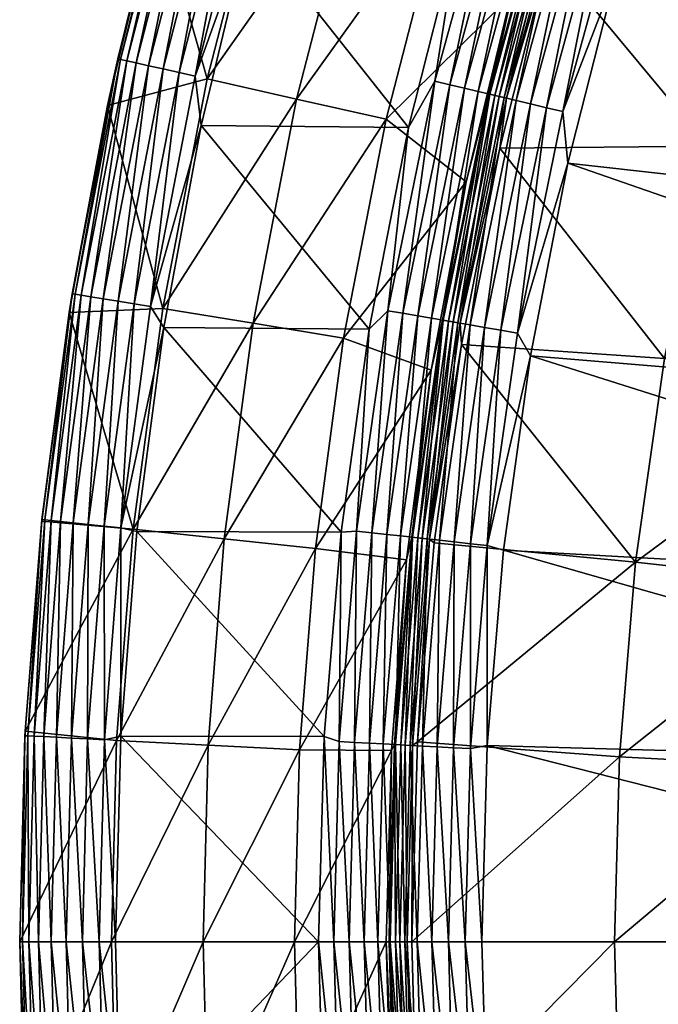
# Model space of a CAD drawing. Header units: inches. Extents: x -210 to 210, y -210 to 210.
# Tile 7 of 52: x -210 to -176, y -3 to 48. Entities that reach past the tile are written whole.
import ezdxf

# ---------------------------------------------------------------- set-up
doc = ezdxf.new("R2010")
doc.units = ezdxf.units.IN
doc.header["$MEASUREMENT"] = 0
doc.layers.add('Layer 1', color=7, linetype='Continuous')

# ---------------------------------------------------------------- blocks, each defined once
blk = doc.blocks.new('Bucket 42 H-22')
at = {"color": 253, "true_color": 0xa4adb2}
mesh = blk.add_polyface(dxfattribs=at)
corners = [(-183.445, 62.967, 220), (-184.482, 57.217, 219.937), (-186.632, 52.772, 220), (-187.097, 44.641, 219.739), (-183.716, 56.979, 219.739), (-182.97, 56.748, 219.401), (-186.338, 44.459, 219.401), (-196.854, 71.711, 215.396), (-195.598, 75.078, 214.547), (-191.467, 85.056, 215.396), (-199.261, 64.735, 214.547), (-201.129, 58.663, 215.396), (-204.399, 45.99, 215.396), (-202.373, 54.224, 214.547), (-204.251, 45.957, 216.283), (-200.983, 58.62, 216.283), (-196.712, 71.659, 216.283), (-200.67, 58.529, 217.166), (-203.933, 45.885, 217.166), (-196.405, 71.548, 217.166), (-191.328, 84.994, 216.283), (-200.188, 58.388, 217.995), (-195.933, 71.376, 217.995), (-191.03, 84.861, 217.166), (-203.443, 45.775, 217.995), (-199.555, 58.203, 218.717), (-190.571, 84.658, 217.995), (-195.314, 71.15, 218.717), (-202.8, 45.63, 218.717), (-198.807, 57.985, 219.292), (-189.969, 84.39, 218.717), (-194.582, 70.883, 219.292), (-202.039, 45.459, 219.292), (-197.991, 57.747, 219.697), (-193.783, 70.592, 219.697), (-189.257, 84.074, 219.292), (-201.21, 45.272, 219.697), (-197.155, 57.504, 219.928), (-200.361, 45.081, 219.928), (-192.965, 70.294, 219.928), (-188.48, 83.728, 219.697), (-197.555, 52.92, 220), (-194.512, 63.186, 220), (-190.939, 73.274, 220), (-187.684, 83.375, 219.928), (-196.542, 57.325, 162.047), (-192.365, 70.076, 162.047), (-199.738, 44.941, 162.047), (-187.101, 83.116, 162.047), (-182.739, 81.178, 109.547), (-187.881, 68.442, 109.547), (-191.96, 55.988, 109.547), (-183.396, 66.809, 57.047), (-187.379, 54.652, 57.047), (-183.924, 49.269, 4.547), (-181.092, 58.823, 4.547), (-186.841, 83.169, 220), (-179.696, 72.981, 220)]
mesh.append_faces([[corners[k] for k in face] for face in [(0, 1, 2), (3, 1, 4), (4, 5, 6), (7, 8, 9), (10, 7, 11), (11, 12, 13), (7, 10, 8), (13, 10, 11), (14, 11, 15), (7, 16, 15), (15, 11, 7), (9, 16, 7), (15, 17, 18), (16, 19, 17), (17, 15, 16), (19, 16, 20), (21, 17, 19), (22, 19, 23), (17, 21, 24), (21, 19, 22), (22, 25, 21), (26, 27, 22), (21, 25, 28), (25, 22, 27), (29, 25, 27), (30, 31, 27), (25, 29, 32), (27, 31, 29), (33, 29, 31), (34, 31, 35), (29, 33, 36), (31, 34, 33), (33, 37, 38), (34, 39, 37), (37, 33, 34), (40, 39, 34), (37, 41, 38), (37, 42, 41), (39, 43, 42), (37, 39, 42), (39, 44, 43), (45, 46, 10), (10, 13, 45), (10, 46, 8), (13, 47, 45), (46, 48, 8), (49, 46, 50), (49, 48, 46), (50, 45, 51), (50, 46, 45), (47, 51, 45), (52, 51, 53), (52, 50, 51), (53, 54, 55), (52, 53, 55), (0, 42, 43), (56, 57, 43), (42, 0, 2), (43, 57, 0), (41, 42, 2)]], dxfattribs={"color": 253})
mesh = blk.add_polyface(dxfattribs=at)
corners = [(-184.482, 57.217, 219.937), (-183.445, 62.967, 220), (-180.032, 69.972, 219.937), (-183.716, 56.979, 219.739), (-182.97, 56.748, 219.401), (-179.284, 69.681, 219.739), (-178.556, 69.398, 219.401), (-182.28, 56.534, 218.927), (-185.635, 44.292, 218.927), (-181.679, 56.348, 218.335), (-177.883, 69.137, 218.927), (-185.023, 44.146, 218.335), (-181.19, 56.196, 217.655), (-177.296, 68.909, 218.335), (-184.525, 44.027, 217.655), (-180.828, 56.084, 216.921), (-184.156, 43.939, 216.921), (-176.819, 68.723, 217.655), (-181.945, 51.433, 216.167), (-184.503, 41.333, 216.167), (-178.831, 61.381, 216.167), (-176.466, 68.586, 216.921), (-173.645, 67.489, 0.075), (-177.937, 55.187, 0.075), (-175.398, 60.206), (-181.212, 43.237, 0.075), (-178.445, 50.457), (-183.581, 31.704, 0.075), (-180.951, 40.551), (-181.416, 56.266, 2.836), (-184.279, 43.968, 2.025), (-180.949, 56.121, 2.025), (-178.78, 55.449, 0.315), (-182.07, 43.441, 0.315), (-174.467, 67.809, 0.315), (-179.594, 55.701, 0.729), (-182.899, 43.639, 0.729), (-175.261, 68.118, 0.729), (-184.451, 31.854, 0.315), (-180.331, 55.93, 1.308), (-183.651, 43.818, 1.308), (-175.981, 68.398, 1.308), (-176.584, 68.632, 2.025), (-184.755, 44.082, 2.836), (-177.04, 68.809, 2.836), (-181.721, 56.361, 3.693), (-181.092, 58.823, 4.547), (-177.337, 68.924, 3.693), (-183.924, 49.269, 4.547), (-185.065, 44.156, 3.693), (-140.445, 36.043), (-137.904, 44.79), (-171.813, 69.781), (-134.815, 53.362), (-170.513, 52.885, 172.208), (-166.4, 64.674, 172.208), (-173.652, 41.433, 172.208), (-175.922, 30.381, 172.208), (-156.563, 60.85, 128.249), (-160.433, 49.758, 128.249), (-163.386, 38.983, 128.249), (-146.726, 57.027, 84.29), (-150.353, 46.632, 84.29), (-153.121, 36.534, 84.29)]
mesh.append_faces([[corners[k] for k in face] for face in [(0, 1, 2), (3, 0, 2), (4, 3, 5), (6, 7, 4), (4, 7, 8), (9, 7, 10), (7, 9, 11), (12, 9, 13), (9, 12, 14), (12, 15, 16), (16, 14, 12), (15, 12, 17), (16, 18, 19), (15, 18, 16), (15, 20, 18), (15, 21, 20), (22, 23, 24), (23, 25, 26), (26, 24, 23), (27, 28, 25), (26, 25, 28), (29, 30, 31), (25, 32, 33), (23, 34, 32), (33, 27, 25), (32, 25, 23), (33, 35, 36), (32, 37, 35), (36, 38, 33), (33, 32, 35), (36, 39, 40), (41, 39, 35), (36, 35, 39), (40, 31, 30), (42, 31, 39), (40, 39, 31), (30, 29, 43), (44, 29, 31), (45, 43, 29), (46, 45, 47), (29, 47, 45), (45, 46, 48), (49, 45, 48), (26, 50, 51), (24, 26, 51), (52, 24, 53), (26, 28, 50), (54, 20, 55), (54, 56, 18), (18, 20, 54), (18, 56, 19), (56, 57, 19), (54, 58, 59), (55, 58, 54), (56, 59, 60), (59, 56, 54), (59, 61, 62), (58, 61, 59), (60, 62, 63), (59, 62, 60)]], dxfattribs={"color": 253})
mesh = blk.add_polyface(dxfattribs=at)
corners = [(-187.878, 44.827, 219.937), (-186.632, 52.772, 220), (-184.482, 57.217, 219.937), (-189.253, 42.411, 220), (-190.334, 32.87, 219.937), (-189.543, 32.734, 219.739), (-187.097, 44.641, 219.739), (-186.338, 44.459, 219.401), (-183.716, 56.979, 219.739), (-188.774, 32.601, 219.401), (-185.635, 44.292, 218.927), (-182.97, 56.748, 219.401), (-188.062, 32.478, 218.927), (-185.023, 44.146, 218.335), (-182.28, 56.534, 218.927), (-187.442, 32.371, 218.335), (-184.525, 44.027, 217.655), (-181.679, 56.348, 218.335), (-186.938, 32.284, 217.655), (-184.156, 43.939, 216.921), (-186.564, 32.219, 216.921), (-184.503, 41.333, 216.167), (-183.651, 43.818, 1.308), (-185.291, 31.999, 0.729), (-182.899, 43.639, 0.729), (-186.052, 32.131, 1.308), (-184.279, 43.968, 2.025), (-186.689, 32.241, 2.025), (-184.755, 44.082, 2.836), (-185.065, 44.156, 3.693), (-187.171, 32.324, 2.836), (-181.721, 56.361, 3.693), (-183.924, 49.269, 4.547), (-186.252, 39.575, 4.547), (-187.485, 32.378, 3.693), (-204.931, 43.558, 214.547), (-202.373, 54.224, 214.547), (-204.399, 45.99, 215.396), (-203.933, 45.885, 217.166), (-206.301, 33.676, 217.166), (-204.251, 45.957, 216.283), (-206.623, 33.728, 216.283), (-206.772, 33.753, 215.396), (-205.805, 33.595, 217.995), (-201.129, 58.663, 215.396), (-200.983, 58.62, 216.283), (-203.443, 45.775, 217.995), (-200.67, 58.529, 217.166), (-205.154, 33.488, 218.717), (-202.8, 45.63, 218.717), (-200.188, 58.388, 217.995), (-204.385, 33.363, 219.292), (-202.039, 45.459, 219.292), (-199.555, 58.203, 218.717), (-203.546, 33.226, 219.697), (-201.21, 45.272, 219.697), (-198.807, 57.985, 219.292), (-200.361, 45.081, 219.928), (-202.687, 33.086, 219.928), (-197.991, 57.747, 219.697), (-200.055, 42.508, 220), (-197.555, 52.92, 220), (-199.738, 44.941, 162.047), (-202.057, 32.983, 162.047), (-195.082, 43.893, 109.547), (-191.96, 55.988, 109.547), (-187.379, 54.652, 57.047), (-190.425, 42.846, 57.047), (-197.347, 32.214, 109.547), (-192.637, 31.445, 57.047), (-191.299, 31.917, 220)]
mesh.append_faces([[corners[k] for k in face] for face in [(0, 1, 2), (3, 0, 4), (0, 3, 1), (5, 0, 6), (6, 0, 2), (7, 6, 8), (6, 7, 9), (10, 7, 11), (7, 10, 12), (13, 10, 14), (10, 13, 15), (16, 13, 17), (16, 18, 13), (16, 19, 20), (19, 21, 20), (22, 23, 24), (25, 22, 26), (27, 26, 28), (29, 30, 28), (31, 29, 28), (29, 32, 33), (34, 29, 33), (35, 36, 37), (38, 39, 40), (37, 40, 41), (35, 37, 42), (39, 38, 43), (42, 37, 41), (40, 37, 44), (41, 40, 39), (38, 40, 45), (46, 38, 47), (38, 46, 43), (46, 48, 43), (49, 46, 50), (46, 49, 48), (49, 51, 48), (52, 49, 53), (49, 52, 51), (54, 51, 52), (55, 52, 56), (55, 54, 52), (55, 57, 58), (58, 54, 55), (57, 55, 59), (57, 60, 58), (57, 61, 60), (36, 35, 62), (62, 35, 63), (62, 64, 65), (63, 64, 62), (66, 64, 67), (66, 65, 64), (67, 64, 68), (67, 33, 32), (66, 67, 32), (67, 69, 33), (61, 1, 3), (60, 61, 3), (70, 60, 3)]], dxfattribs={"color": 253})
mesh = blk.add_polyface(dxfattribs=at)
corners = [(-187.927, 20.79, 216.167), (-188.788, 10.418, 216.167), (-188.16, 20.971, 216.921), (-188.774, 32.601, 219.401), (-189.543, 32.734, 219.739), (-187.097, 44.641, 219.739), (-188.538, 21.013, 217.655), (-189.049, 10.226, 216.921), (-189.428, 10.247, 217.655), (-189.08, 0, 216.167), (-190.334, 32.87, 219.937), (-187.878, 44.827, 219.937), (-186.564, 32.219, 216.921), (-186.938, 32.284, 217.655), (-190.389, 21.22, 219.401), (-186.338, 44.459, 219.401), (-188.062, 32.478, 218.927), (-189.672, 21.14, 218.927), (-185.635, 44.292, 218.927), (-187.442, 32.371, 218.335), (-189.046, 21.07, 218.335), (-189.939, 10.274, 218.335), (-189.325, 0, 216.921), (-189.705, 0, 217.655), (-186.499, 31.116, 216.167), (-189.452, 0, 2.025), (-189.664, 10.26, 2.836), (-189.941, 0, 2.836), (-186.908, 10.111, 0.315), (-187.181, 0, 0.315), (-186.299, 0, 0.075), (-188.53, 10.198, 1.308), (-188.033, 0, 0.729), (-187.759, 10.157, 0.729), (-189.176, 10.233, 2.025), (-188.773, 21.04, 2.836), (-189.982, 10.277, 3.693), (-189.089, 21.075, 3.693), (-189.365, 19.895, 4.547), (-188.806, 0, 1.308), (-186.029, 20.734, 0.315), (-186.876, 20.828, 0.729), (-187.644, 20.914, 1.308), (-186.052, 32.131, 1.308), (-188.286, 20.985, 2.025), (-186.689, 32.241, 2.025), (-187.171, 32.324, 2.836), (-187.485, 32.378, 3.693), (-190.147, 9.968, 4.547), (-188.067, 29.778, 4.547), (-186.252, 39.575, 4.547), (-192.637, 31.445, 57.047)]
mesh.append_faces([[corners[k] for k in face] for face in [(0, 1, 2), (3, 4, 5), (6, 7, 8), (9, 7, 1), (1, 7, 2), (10, 11, 4), (12, 2, 13), (14, 4, 3), (15, 16, 3), (17, 3, 16), (18, 19, 16), (3, 17, 14), (17, 20, 21), (19, 20, 16), (8, 22, 23), (16, 20, 17), (20, 6, 8), (13, 6, 19), (8, 21, 20), (21, 8, 23), (2, 12, 24), (19, 6, 20), (2, 7, 6), (7, 22, 8), (22, 7, 9), (0, 2, 24), (2, 6, 13), (25, 26, 27), (28, 29, 30), (31, 32, 33), (26, 34, 35), (36, 26, 37), (37, 38, 36), (33, 32, 29), (29, 28, 33), (39, 34, 25), (28, 40, 41), (28, 41, 33), (32, 31, 39), (33, 41, 42), (33, 42, 31), (31, 34, 39), (41, 43, 42), (31, 42, 44), (42, 43, 45), (31, 44, 34), (26, 35, 37), (44, 45, 46), (42, 45, 44), (46, 35, 44), (34, 26, 25), (47, 35, 46), (44, 35, 34), (47, 37, 35), (27, 26, 36), (36, 38, 48), (37, 49, 38), (47, 49, 37), (47, 50, 49), (51, 49, 50)]], dxfattribs={"color": 253})
mesh = blk.add_polyface(dxfattribs=at)
corners = [(-186.938, 32.284, 217.655), (-187.442, 32.371, 218.335), (-185.023, 44.146, 218.335), (-186.564, 32.219, 216.921), (-184.525, 44.027, 217.655), (-184.503, 41.333, 216.167), (-186.499, 31.116, 216.167), (-184.312, 20.403), (-182.907, 30.518), (-185.152, 20.636, 0.075), (-183.581, 31.704, 0.075), (-180.951, 40.551), (-185.158, 10.22), (-186.027, 10.063, 0.075), (-185.434, 0), (-186.299, 0, 0.075), (-182.07, 43.441, 0.315), (-184.451, 31.854, 0.315), (-186.908, 10.111, 0.315), (-186.029, 20.734, 0.315), (-182.899, 43.639, 0.729), (-185.291, 31.999, 0.729), (-183.651, 43.818, 1.308), (-186.052, 32.131, 1.308), (-186.876, 20.828, 0.729), (-184.279, 43.968, 2.025), (-186.689, 32.241, 2.025), (-184.755, 44.082, 2.836), (-187.171, 32.324, 2.836), (-185.065, 44.156, 3.693), (-187.485, 32.378, 3.693), (-142.429, 27.163), (-143.851, 18.162), (-144.708, 9.107), (-145, 0), (-140.445, 36.043), (-165.522, 28.585, 128.249), (-175.922, 30.381, 172.208), (-163.386, 38.983, 128.249), (-157.189, 8.503, 84.29), (-167.727, 9.073, 128.249), (-156.45, 17.437, 84.29), (-177.428, 19.775, 172.208), (-166.939, 18.606, 128.249), (-167.973, 0, 128.249), (-187.927, 20.79, 216.167), (-146.865, 0, 40.331), (-157.419, 0, 84.29), (-146.648, 8.097, 40.331), (-178.266, 9.643, 172.208), (-189.08, 0, 216.167), (-188.788, 10.418, 216.167), (-173.652, 41.433, 172.208), (-178.526, 0, 172.208), (-153.121, 36.534, 84.29), (-155.123, 26.789, 84.29), (-145.98, 16.159, 40.331), (-143.314, 32.118, 40.331), (-144.865, 24.174, 40.331)]
mesh.append_faces([[corners[k] for k in face] for face in [(0, 1, 2), (3, 0, 4), (3, 5, 6), (7, 8, 9), (10, 9, 8), (10, 8, 11), (12, 13, 14), (9, 13, 12), (14, 13, 15), (16, 17, 10), (7, 9, 12), (13, 18, 15), (17, 9, 10), (9, 19, 13), (13, 19, 18), (17, 20, 21), (9, 17, 19), (21, 19, 17), (21, 22, 23), (19, 21, 24), (24, 21, 23), (25, 26, 23), (26, 27, 28), (29, 30, 28), (31, 11, 8), (32, 7, 33), (14, 34, 12), (8, 32, 31), (11, 31, 35), (12, 33, 7), (7, 32, 8), (33, 12, 34), (36, 37, 38), (6, 5, 37), (39, 40, 41), (6, 37, 42), (43, 42, 36), (40, 39, 44), (42, 45, 6), (46, 47, 48), (49, 50, 51), (45, 42, 51), (49, 42, 43), (38, 37, 52), (43, 41, 40), (36, 42, 37), (40, 53, 49), (49, 53, 50), (42, 49, 51), (36, 54, 55), (38, 54, 36), (43, 55, 41), (36, 55, 43), (56, 39, 41), (40, 44, 53), (43, 40, 49), (55, 54, 57), (41, 55, 58), (47, 39, 48), (39, 47, 44)]], dxfattribs={"color": 253})
mesh = blk.add_polyface(dxfattribs=at)
corners = [(-190.334, 32.87, 219.937), (-191.963, 21.395, 219.937), (-191.299, 31.917, 220), (-189.253, 42.411, 220), (-192.768, 21.339, 220), (-192.869, 10.433, 219.937), (-191.165, 21.306, 219.739), (-192.068, 10.39, 219.739), (-189.543, 32.734, 219.739), (-190.389, 21.22, 219.401), (-191.288, 10.347, 219.401), (-189.672, 21.14, 218.927), (-190.568, 10.308, 218.927), (-206.927, 32.769, 214.547), (-208.352, 21.993, 215.396), (-208.359, 21.902, 214.547), (-206.772, 33.753, 215.396), (-209.222, 10.969, 214.547), (-209.234, 10.737, 215.396), (-204.931, 43.558, 214.547), (-204.239, 10.707, 220), (-204.235, 21.558, 219.928), (-203.399, 21.369, 220), (-209.082, 10.729, 216.283), (-208.201, 21.977, 216.283), (-206.623, 33.728, 216.283), (-207.876, 21.942, 217.166), (-208.756, 10.713, 217.166), (-206.301, 33.676, 217.166), (-207.377, 21.89, 217.995), (-205.805, 33.595, 217.995), (-208.255, 10.687, 217.995), (-206.721, 21.821, 218.717), (-205.154, 33.488, 218.717), (-207.596, 10.653, 218.717), (-205.946, 21.739, 219.292), (-206.818, 10.613, 219.292), (-204.385, 33.363, 219.292), (-203.546, 33.226, 219.697), (-202.687, 33.086, 219.928), (-205.101, 21.65, 219.697), (-205.969, 10.569, 219.697), (-202.005, 31.987, 220), (-205.1, 10.525, 219.928), (-200.055, 42.508, 220), (-202.057, 32.983, 162.047), (-197.347, 32.214, 109.547), (-195.082, 43.893, 109.547), (-203.6, 21.491, 162.047), (-198.854, 20.99, 109.547), (-204.463, 10.492, 162.047), (-194.108, 20.489, 57.047), (-199.696, 10.248, 109.547), (-190.425, 42.846, 57.047), (-192.637, 31.445, 57.047), (-194.93, 10.003, 57.047), (-189.365, 19.895, 4.547), (-188.067, 29.778, 4.547), (-193.652, 10.688, 220)]
mesh.append_faces([[corners[k] for k in face] for face in [(0, 1, 2), (2, 3, 0), (4, 2, 1), (1, 5, 4), (1, 6, 7), (6, 1, 0), (8, 6, 0), (9, 10, 6), (8, 9, 6), (11, 12, 9), (13, 14, 15), (13, 16, 14), (17, 15, 18), (19, 16, 13), (20, 21, 22), (14, 18, 15), (23, 14, 24), (25, 24, 16), (14, 23, 18), (16, 24, 14), (26, 24, 25), (26, 27, 24), (28, 26, 25), (29, 28, 30), (29, 31, 26), (28, 29, 26), (32, 30, 33), (32, 34, 29), (30, 32, 29), (32, 35, 36), (37, 35, 33), (21, 38, 39), (33, 35, 32), (35, 40, 41), (38, 40, 37), (21, 39, 42), (37, 40, 35), (21, 43, 40), (22, 21, 42), (21, 40, 38), (39, 44, 42), (45, 19, 13), (45, 46, 47), (13, 48, 45), (48, 15, 17), (49, 46, 48), (15, 48, 13), (48, 50, 49), (51, 49, 52), (48, 46, 45), (53, 46, 54), (54, 49, 51), (54, 46, 49), (55, 56, 51), (51, 56, 57), (54, 51, 57), (42, 44, 2), (4, 58, 22), (4, 42, 2), (4, 22, 42)]], dxfattribs={"color": 253})
mesh = blk.add_polyface(dxfattribs=at)
corners = [(-191.288, 10.347, 219.401), (-190.568, 10.308, 218.927), (-190.846, 0, 218.927), (-192.768, 21.339, 220), (-192.869, 10.433, 219.937), (-193.652, 10.688, 220), (-193.151, 0, 219.937), (-192.349, 0, 219.739), (-193.942, 0, 220), (-189.939, 10.274, 218.335), (-190.217, 0, 218.335), (-191.568, 0, 219.401), (-192.068, 10.39, 219.739), (-191.963, 21.395, 219.937), (-191.165, 21.306, 219.739), (-189.705, 0, 217.655), (-190.389, 21.22, 219.401), (-189.672, 21.14, 218.927), (-190.147, 9.968, 4.547), (-190.26, 0, 3.693), (-189.982, 10.277, 3.693), (-190.413, 0, 4.547), (-189.941, 0, 2.836), (-207.87, 0, 218.717), (-208.255, 10.687, 217.995), (-207.596, 10.653, 218.717), (-209.222, 10.969, 214.547), (-209.234, 10.737, 215.396), (-209.509, 0, 215.396), (-209.357, 0, 216.283), (-209.504, 0, 214.547), (-206.818, 10.613, 219.292), (-207.09, 0, 219.292), (-205.969, 10.569, 219.697), (-206.24, 0, 219.697), (-205.101, 21.65, 219.697), (-205.1, 10.525, 219.928), (-204.525, 0, 220), (-204.239, 10.707, 220), (-208.529, 0, 217.995), (-209.031, 0, 217.166), (-208.756, 10.713, 217.166), (-209.082, 10.729, 216.283), (-208.201, 21.977, 216.283), (-205.37, 0, 219.928), (-207.876, 21.942, 217.166), (-207.377, 21.89, 217.995), (-206.721, 21.821, 218.717), (-205.946, 21.739, 219.292), (-204.235, 21.558, 219.928), (-204.463, 10.492, 162.047), (-194.108, 20.489, 57.047), (-199.696, 10.248, 109.547), (-194.93, 10.003, 57.047), (-199.959, 0, 109.547), (-195.186, 0, 57.047), (-204.732, 0, 162.047), (-203.6, 21.491, 162.047), (-198.854, 20.99, 109.547), (-189.365, 19.895, 4.547), (-203.399, 21.369, 220)]
mesh.append_faces([[corners[k] for k in face] for face in [(0, 1, 2), (3, 4, 5), (6, 5, 4), (7, 6, 4), (6, 8, 5), (9, 10, 1), (11, 7, 12), (7, 4, 12), (10, 2, 1), (13, 12, 4), (11, 0, 2), (0, 12, 14), (12, 0, 11), (9, 15, 10), (16, 1, 0), (1, 17, 9), (18, 19, 20), (19, 18, 21), (19, 22, 20), (23, 24, 25), (26, 27, 28), (28, 27, 29), (28, 30, 26), (25, 31, 32), (33, 34, 31), (33, 35, 36), (37, 36, 38), (39, 40, 41), (29, 27, 42), (40, 42, 41), (42, 40, 29), (24, 39, 41), (39, 24, 23), (42, 43, 41), (44, 34, 33), (25, 32, 23), (24, 41, 45), (34, 32, 31), (24, 46, 25), (31, 25, 47), (48, 33, 31), (38, 36, 49), (36, 44, 33), (44, 36, 37), (50, 26, 30), (51, 52, 53), (52, 54, 53), (55, 21, 18), (56, 52, 50), (56, 50, 30), (50, 57, 26), (54, 52, 56), (52, 58, 50), (53, 18, 59), (53, 55, 18), (55, 53, 54), (37, 38, 8), (5, 38, 60), (38, 5, 8)]], dxfattribs={"color": 253})
mesh = blk.add_polyface(dxfattribs=at)
corners = [(-193.644, -10.715, 220), (-203.402, -21.404, 220), (-204.241, -10.735, 220), (-193.942, 0, 220), (-204.525, 0, 220), (-189.365, -19.895, 4.547), (-190.147, -9.968, 4.547), (-194.108, -20.489, 57.047), (-194.93, -10.003, 57.047), (-198.854, -20.99, 109.547), (-190.413, 0, 4.547), (-208.359, -21.902, 214.547), (-204.463, -10.492, 162.047), (-209.222, -10.969, 214.547), (-209.504, 0, 214.547), (-204.732, 0, 162.047), (-199.959, 0, 109.547), (-199.696, -10.248, 109.547), (-195.186, 0, 57.047), (-203.6, -21.491, 162.047), (-209.234, -10.737, 215.396), (-207.09, 0, 219.292), (-206.24, 0, 219.697), (-205.969, -10.569, 219.697), (-205.1, -10.525, 219.928), (-204.235, -21.558, 219.928), (-205.37, 0, 219.928), (-208.352, -21.993, 215.396), (-209.082, -10.729, 216.283), (-209.509, 0, 215.396), (-208.201, -21.977, 216.283), (-208.756, -10.713, 217.166), (-209.357, 0, 216.283), (-207.876, -21.942, 217.166), (-208.255, -10.687, 217.995), (-209.031, 0, 217.166), (-208.529, 0, 217.995), (-207.596, -10.653, 218.717), (-207.377, -21.89, 217.995), (-207.87, 0, 218.717), (-206.721, -21.821, 218.717), (-206.818, -10.613, 219.292), (-205.101, -21.65, 219.697), (-205.946, -21.739, 219.292), (-192.869, -10.433, 219.937), (-193.151, 0, 219.937), (-192.068, -10.39, 219.739), (-191.963, -21.395, 219.937), (-190.389, -21.22, 219.401), (-191.165, -21.306, 219.739), (-192.349, 0, 219.739), (-191.288, -10.347, 219.401), (-189.672, -21.14, 218.927), (-191.568, 0, 219.401), (-190.568, -10.308, 218.927), (-190.846, 0, 218.927), (-189.939, -10.274, 218.335)]
mesh.append_faces([[corners[k] for k in face] for face in [(0, 1, 2), (0, 2, 3), (4, 3, 2), (5, 6, 7), (8, 9, 7), (8, 6, 10), (11, 12, 13), (14, 13, 15), (16, 15, 12), (13, 12, 15), (17, 18, 16), (8, 17, 9), (12, 17, 16), (9, 17, 19), (17, 12, 19), (6, 8, 7), (8, 18, 17), (18, 8, 10), (13, 14, 20), (21, 22, 23), (23, 24, 25), (4, 2, 26), (27, 13, 20), (28, 20, 29), (14, 29, 20), (30, 20, 28), (31, 28, 32), (29, 32, 28), (33, 28, 31), (34, 31, 35), (32, 35, 31), (36, 37, 34), (36, 34, 35), (34, 38, 31), (39, 37, 36), (37, 40, 34), (41, 37, 39), (23, 42, 41), (21, 23, 41), (21, 41, 39), (41, 43, 37), (24, 23, 22), (24, 2, 1), (24, 26, 2), (26, 24, 22), (44, 0, 3), (45, 46, 44), (45, 44, 3), (44, 47, 0), (48, 49, 46), (50, 51, 46), (50, 46, 45), (46, 49, 44), (52, 48, 51), (53, 54, 51), (53, 51, 50), (51, 48, 46), (55, 56, 54), (55, 54, 53), (54, 52, 51)]], dxfattribs={"color": 253})
mesh = blk.add_polyface(dxfattribs=at)
corners = [(-187.935, -20.804, 216.167), (-178.266, -9.643, 172.208), (-177.428, -19.775, 172.208), (-188.798, -10.42, 216.167), (-178.526, 0, 172.208), (-189.08, 0, 216.167), (-167.973, 0, 128.249), (-167.727, -9.073, 128.249), (-166.939, -18.606, 128.249), (-175.922, -30.381, 172.208), (-185.149, -10.246), (-145, 0), (-185.434, 0), (-143.808, -18.554), (-184.306, -20.421), (-182.901, -30.541), (-144.699, -9.318), (-186.299, 0, 0.075), (-186.027, -10.063, 0.075), (-185.152, -20.636, 0.075), (-189.176, -10.233, 2.025), (-189.664, -10.26, 2.836), (-188.286, -20.985, 2.025), (-189.982, -10.277, 3.693), (-190.26, 0, 3.693), (-190.413, 0, 4.547), (-187.644, -20.914, 1.308), (-188.53, -10.198, 1.308), (-186.908, -10.111, 0.315), (-187.181, 0, 0.315), (-186.029, -20.734, 0.315), (-187.759, -10.157, 0.729), (-188.033, 0, 0.729), (-186.876, -20.828, 0.729), (-188.806, 0, 1.308), (-189.452, 0, 2.025), (-189.941, 0, 2.836), (-188.773, -21.04, 2.836), (-189.089, -21.075, 3.693), (-189.365, -19.895, 4.547), (-188.067, -29.778, 4.547), (-190.147, -9.968, 4.547), (-189.046, -21.07, 218.335), (-189.672, -21.14, 218.927), (-190.568, -10.308, 218.927), (-189.049, -10.226, 216.921), (-188.16, -20.971, 216.921), (-189.428, -10.247, 217.655), (-189.325, 0, 216.921), (-189.705, 0, 217.655), (-188.538, -21.013, 217.655), (-189.939, -10.274, 218.335), (-190.217, 0, 218.335), (-190.846, 0, 218.927)]
mesh.append_faces([[corners[k] for k in face] for face in [(0, 1, 2), (1, 0, 3), (3, 4, 1), (5, 4, 3), (1, 4, 6), (1, 6, 7), (7, 8, 2), (2, 1, 7), (8, 9, 2), (10, 11, 12), (13, 14, 15), (16, 10, 14), (12, 17, 10), (14, 18, 19), (20, 21, 22), (23, 24, 25), (21, 24, 23), (10, 18, 14), (26, 27, 20), (18, 28, 19), (18, 17, 29), (28, 30, 19), (18, 10, 17), (28, 31, 30), (29, 32, 28), (31, 33, 30), (28, 18, 29), (31, 27, 33), (32, 34, 31), (27, 26, 33), (31, 28, 32), (34, 35, 27), (20, 22, 26), (27, 31, 34), (36, 24, 21), (35, 20, 27), (37, 22, 21), (20, 35, 36), (23, 37, 21), (38, 37, 23), (21, 20, 36), (38, 39, 40), (23, 41, 39), (38, 23, 39), (25, 41, 23), (42, 43, 44), (45, 46, 47), (3, 48, 5), (45, 47, 49), (50, 42, 51), (46, 50, 47), (52, 47, 51), (52, 51, 53), (51, 42, 44), (45, 0, 46), (49, 47, 52), (47, 50, 51), (45, 3, 0), (45, 48, 3), (48, 45, 49)]], dxfattribs={"color": 253})
mesh = blk.add_polyface(dxfattribs=at)
corners = [(-140, 0, 10), (-139.694, -9.159, 10), (-139.869, 0, 11.614), (-139.578, -9.014, 11.614), (-138.796, -18.261, 10), (-139.161, -8.987, 13.269), (-138.631, -18.567, 11.614), (-138.723, 0, 14.89), (-139.451, 0, 13.269), (-138.434, -8.941, 14.89), (-144.083, -9.014, 34.379), (-142.04, -8.886, 31.659), (-141.138, -18.287, 31.659), (-145.883, 0, 37.316), (-146.648, -8.097, 40.331), (-146.865, 0, 40.331), (-145.598, -9.109, 37.316), (-143.168, -18.55, 34.379), (-138.641, -17.964, 29.294), (-139.527, -8.729, 29.294), (-139.8, 0, 29.294), (-142.318, 0, 31.659), (-144.365, 0, 34.379), (-145.98, -16.159, 40.331), (-144.674, -18.746, 37.316), (-140, 0, 5), (-139.718, -8.794, 5), (-138.89, -17.535, 5), (-157.189, -8.503, 84.29), (-156.45, -17.437, 84.29), (-167.727, -9.073, 128.249), (-167.973, 0, 128.249), (-157.419, 0, 84.29), (-166.939, -18.606, 128.249), (-144.699, -9.318), (-145, 0), (-185.149, -10.246), (-140.066, 0, 4.193), (-139.792, -8.746, 4.193), (-143.365, 0, 0.275), (-143.086, -8.952, 0.275), (-142.277, -8.901, 0.639), (-140.629, -18.221, 1.155), (-141.527, -8.854, 1.155), (-143.912, -9.003, 0.066), (-144.193, 0, 0.066), (-141.373, -18.318, 0.639), (-138.904, -17.998, 4.193), (-140.001, -8.759, 3.365), (-140.275, 0, 3.365), (-139.112, -18.025, 3.365), (-140.364, -8.781, 2.555), (-140.639, 0, 2.555), (-140.879, -8.814, 1.804), (-139.473, -18.072, 2.555), (-141.155, 0, 1.804), (-139.984, -18.138, 1.804), (-141.804, 0, 1.155), (-142.555, 0, 0.639), (-142.177, -18.422, 0.275), (-142.998, -18.528, 0.066)]
mesh.append_faces([[corners[k] for k in face] for face in [(0, 1, 2), (3, 1, 4), (5, 3, 6), (5, 7, 8), (5, 9, 7), (8, 2, 3), (3, 5, 8), (1, 3, 2), (10, 11, 12), (13, 14, 15), (16, 10, 17), (18, 11, 19), (20, 19, 21), (10, 22, 11), (11, 21, 19), (21, 11, 22), (16, 13, 10), (22, 10, 13), (14, 16, 23), (16, 24, 23), (13, 16, 14), (25, 26, 0), (1, 0, 26), (1, 26, 27), (15, 14, 28), (14, 29, 28), (30, 31, 32), (30, 28, 33), (14, 23, 29), (32, 28, 30), (28, 32, 15), (34, 35, 36), (26, 25, 37), (27, 26, 38), (39, 40, 41), (42, 43, 41), (44, 45, 35), (40, 46, 41), (27, 38, 47), (47, 38, 48), (37, 38, 26), (38, 37, 49), (50, 48, 51), (49, 48, 38), (48, 49, 52), (53, 54, 51), (52, 55, 51), (51, 48, 52), (56, 53, 43), (55, 53, 51), (53, 55, 57), (57, 58, 43), (43, 53, 57), (58, 41, 43), (41, 58, 39), (40, 45, 44), (44, 59, 40), (40, 39, 45), (44, 34, 60), (34, 44, 35)]], dxfattribs={"color": 253})

msp = doc.modelspace()

# ---------------------------------------------------------------- block references
at = {"layer": 'Layer 1'}
msp.add_blockref('Bucket 42 H-22', (0, 0), dxfattribs=at)

doc.saveas('drawing.dxf')
